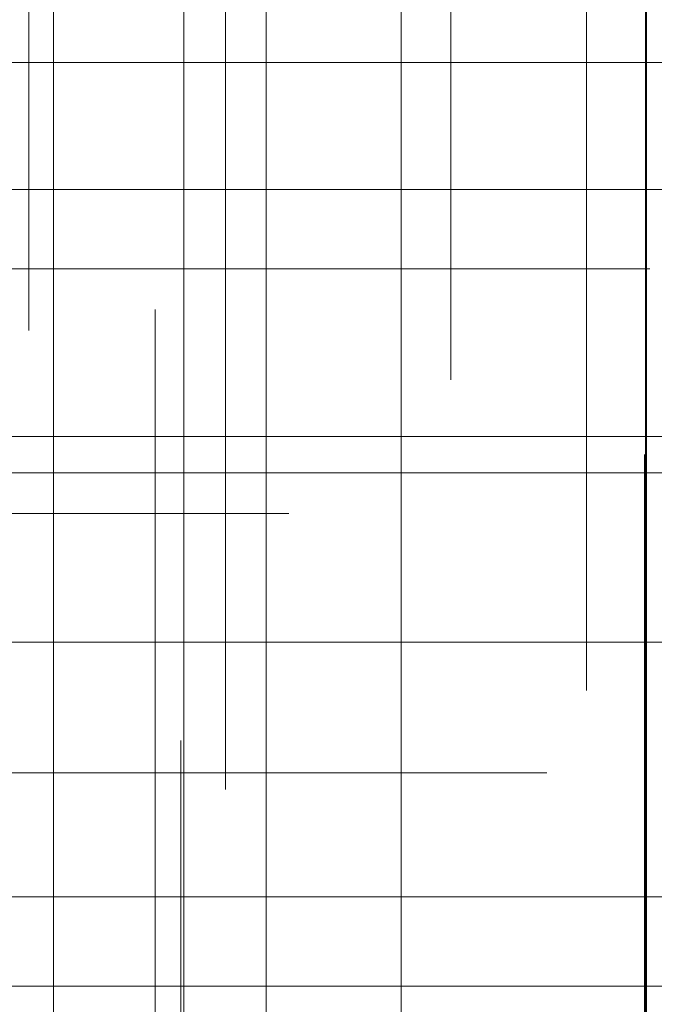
# Model space of a CAD drawing. Header units: millimetres. Extents: x -50 to 901, y -50 to 714.
# Tile 42 of 186: x -19.5 to -16.04, y 1.83 to 7.2. Entities that reach past the tile are written whole.
import ezdxf

# ---------------------------------------------------------------- set-up
doc = ezdxf.new("R2010")
doc.units = ezdxf.units.MM

# ---------------------------------------------------------------- blocks, each defined once
blk = doc.blocks.new('SW_CENTERMARKSYMBOL_60')
at = {"color": 0, "linetype": 'Continuous', "lineweight": 18}
for p, q in [((-5, 0), (-5.9011, 0)), ((0, 0), (-5, 0))]:
    blk.add_line(p, q, dxfattribs=at)
blk = doc.blocks.new('SW_CENTERMARKSYMBOL_61')
at = {"color": 0, "linetype": 'Continuous', "lineweight": 18}
for q in [(0, 5), (-5, 0), (0, -5), (5, 0)]:
    blk.add_line((0, 0), q, dxfattribs=at)
blk = doc.blocks.new('SW_CENTERMARKSYMBOL_88')
at = {"color": 0, "linetype": 'Continuous', "lineweight": 18}
for p, q in [((0, 5), (0, 5.9011)), ((0, 0), (0, 5))]:
    blk.add_line(p, q, dxfattribs=at)
blk = doc.blocks.new('SW_CENTERMARKSYMBOL_99')
at = {"color": 0, "linetype": 'Continuous', "lineweight": 18}
for p, q in [((0, 5), (0, 5.9011)), ((0, 0), (0, 5)), ((0, 0), (-5, 0)), ((0, 0), (0, -5)), ((0, 0), (5, 0))]:
    blk.add_line(p, q, dxfattribs=at)
blk = doc.blocks.new('SW_CENTERMARKSYMBOL_100')
at = {"color": 0, "linetype": 'Continuous', "lineweight": 18}
for p, q in [((-5, 0), (-5.9011, 0)), ((0, 0), (-5, 0))]:
    blk.add_line(p, q, dxfattribs=at)
blk = doc.blocks.new('SW_CENTERMARKSYMBOL_104')
at = {"color": 0, "linetype": 'Continuous', "lineweight": 18}
for p, q in [((0, 0), (0, 5)), ((0, 0), (-5, 0)), ((0, 0), (0, -5)), ((0, 0), (5, 0)), ((0, -5), (0, -5.5549))]:
    blk.add_line(p, q, dxfattribs=at)
blk = doc.blocks.new('SW_CENTERMARKSYMBOL_105')
at = {"color": 0, "linetype": 'Continuous', "lineweight": 18}
for p, q in [((0, 0), (0, -5)), ((0, -5), (0, -5.6463))]:
    blk.add_line(p, q, dxfattribs=at)
blk = doc.blocks.new('SW_CENTERMARKSYMBOL_108')
at = {"color": 0, "linetype": 'Continuous', "lineweight": 18}
for p, q in [((0, 0), (0, -5)), ((0, -5), (0, -5.5549))]:
    blk.add_line(p, q, dxfattribs=at)
blk = doc.blocks.new('SW_CENTERMARKSYMBOL_113')
at = {"color": 0, "linetype": 'Continuous', "lineweight": 18}
for q in [(0, 5), (-5, 0), (0, -5), (5, 0)]:
    blk.add_line((0, 0), q, dxfattribs=at)
blk = doc.blocks.new('SW_CENTERMARKSYMBOL_114')
at = {"color": 0, "linetype": 'Continuous', "lineweight": 18}
for q in [(0, 5), (-5, 0), (0, -5), (5, 0)]:
    blk.add_line((0, 0), q, dxfattribs=at)
blk = doc.blocks.new('SW_CENTERMARKSYMBOL_115')
at = {"color": 0, "linetype": 'Continuous', "lineweight": 18}
for p, q in [((0, 0), (5, 0)), ((5, 0), (5.5209, 0))]:
    blk.add_line(p, q, dxfattribs=at)
blk = doc.blocks.new('SW_CENTERMARKSYMBOL_128')
at = {"color": 0, "linetype": 'Continuous', "lineweight": 18}
for p, q in [((0, 0), (0, -5)), ((0, -5), (0, -5.6463))]:
    blk.add_line(p, q, dxfattribs=at)
blk = doc.blocks.new('SW_CENTERMARKSYMBOL_129')
at = {"color": 0, "linetype": 'Continuous', "lineweight": 18}
for p, q in [((0, 0), (0, -5)), ((0, -5), (0, -5.5209))]:
    blk.add_line(p, q, dxfattribs=at)
blk = doc.blocks.new('SW_CENTERMARKSYMBOL_139')
at = {"color": 0, "linetype": 'Continuous', "lineweight": 18}
for p, q in [((0, 5), (0, 5.5549)), ((0, 0), (0, 5))]:
    blk.add_line(p, q, dxfattribs=at)
blk = doc.blocks.new('SW_CENTERMARKSYMBOL_154')
at = {"color": 0, "linetype": 'Continuous', "lineweight": 18}
for q in [(0, 5), (-5, 0), (0, -5), (5, 0)]:
    blk.add_line((0, 0), q, dxfattribs=at)
blk = doc.blocks.new('SW_CENTERMARKSYMBOL_155')
at = {"color": 0, "linetype": 'Continuous', "lineweight": 18}
blk.add_line((0, 0), (5, 0), dxfattribs=at)
blk = doc.blocks.new('SW_CENTERMARKSYMBOL_156')
at = {"color": 0, "linetype": 'Continuous', "lineweight": 18}
for p, q in [((0, 0), (5, 0)), ((5, 0), (5.5209, 0))]:
    blk.add_line(p, q, dxfattribs=at)
blk = doc.blocks.new('SW_CENTERMARKSYMBOL_157')
at = {"color": 0, "linetype": 'Continuous', "lineweight": 18}
for p, q in [((0, 0), (5, 0)), ((5, 0), (5.6063, 0))]:
    blk.add_line(p, q, dxfattribs=at)
blk = doc.blocks.new('SW_CENTERMARKSYMBOL_160')
at = {"color": 0, "linetype": 'Continuous', "lineweight": 18}
for p, q in [((0, 5), (0, 5.5549)), ((0, 0), (0, 5))]:
    blk.add_line(p, q, dxfattribs=at)
blk = doc.blocks.new('SW_CENTERMARKSYMBOL_623')
at = {"color": 0, "linetype": 'Continuous', "lineweight": 18}
for p, q in [((-5, 0), (-5.9011, 0)), ((0, 0), (-5, 0))]:
    blk.add_line(p, q, dxfattribs=at)
blk = doc.blocks.new('SW_CENTERMARKSYMBOL_624')
at = {"color": 0, "linetype": 'Continuous', "lineweight": 18}
for q in [(0, 5), (-5, 0), (0, -5), (5, 0)]:
    blk.add_line((0, 0), q, dxfattribs=at)
blk = doc.blocks.new('SW_CENTERMARKSYMBOL_651')
at = {"color": 0, "linetype": 'Continuous', "lineweight": 18}
for p, q in [((0, 5), (0, 5.9011)), ((0, 0), (0, 5))]:
    blk.add_line(p, q, dxfattribs=at)
blk = doc.blocks.new('SW_CENTERMARKSYMBOL_662')
at = {"color": 0, "linetype": 'Continuous', "lineweight": 18}
for p, q in [((0, 5), (0, 5.9011)), ((0, 0), (0, 5)), ((0, 0), (-5, 0)), ((0, 0), (0, -5)), ((0, 0), (5, 0))]:
    blk.add_line(p, q, dxfattribs=at)
blk = doc.blocks.new('SW_CENTERMARKSYMBOL_663')
at = {"color": 0, "linetype": 'Continuous', "lineweight": 18}
for p, q in [((-5, 0), (-5.9011, 0)), ((0, 0), (-5, 0))]:
    blk.add_line(p, q, dxfattribs=at)
blk = doc.blocks.new('SW_CENTERMARKSYMBOL_667')
at = {"color": 0, "linetype": 'Continuous', "lineweight": 18}
for p, q in [((0, 0), (0, 5)), ((0, 0), (-5, 0)), ((0, 0), (0, -5)), ((0, 0), (5, 0)), ((0, -5), (0, -5.5549))]:
    blk.add_line(p, q, dxfattribs=at)
blk = doc.blocks.new('SW_CENTERMARKSYMBOL_668')
at = {"color": 0, "linetype": 'Continuous', "lineweight": 18}
for p, q in [((0, 0), (0, -5)), ((0, -5), (0, -5.6463))]:
    blk.add_line(p, q, dxfattribs=at)
blk = doc.blocks.new('SW_CENTERMARKSYMBOL_671')
at = {"color": 0, "linetype": 'Continuous', "lineweight": 18}
for p, q in [((0, 0), (0, -5)), ((0, -5), (0, -5.5549))]:
    blk.add_line(p, q, dxfattribs=at)
blk = doc.blocks.new('SW_CENTERMARKSYMBOL_676')
at = {"color": 0, "linetype": 'Continuous', "lineweight": 18}
for q in [(0, 5), (-5, 0), (0, -5), (5, 0)]:
    blk.add_line((0, 0), q, dxfattribs=at)
blk = doc.blocks.new('SW_CENTERMARKSYMBOL_677')
at = {"color": 0, "linetype": 'Continuous', "lineweight": 18}
for q in [(0, 5), (-5, 0), (0, -5), (5, 0)]:
    blk.add_line((0, 0), q, dxfattribs=at)
blk = doc.blocks.new('SW_CENTERMARKSYMBOL_678')
at = {"color": 0, "linetype": 'Continuous', "lineweight": 18}
for p, q in [((0, 0), (5, 0)), ((5, 0), (5.5209, 0))]:
    blk.add_line(p, q, dxfattribs=at)
blk = doc.blocks.new('SW_CENTERMARKSYMBOL_691')
at = {"color": 0, "linetype": 'Continuous', "lineweight": 18}
for p, q in [((0, 0), (0, -5)), ((0, -5), (0, -5.6463))]:
    blk.add_line(p, q, dxfattribs=at)
blk = doc.blocks.new('SW_CENTERMARKSYMBOL_692')
at = {"color": 0, "linetype": 'Continuous', "lineweight": 18}
for p, q in [((0, 0), (0, -5)), ((0, -5), (0, -5.5209))]:
    blk.add_line(p, q, dxfattribs=at)
blk = doc.blocks.new('SW_CENTERMARKSYMBOL_702')
at = {"color": 0, "linetype": 'Continuous', "lineweight": 18}
for p, q in [((0, 5), (0, 5.5549)), ((0, 0), (0, 5))]:
    blk.add_line(p, q, dxfattribs=at)
blk = doc.blocks.new('SW_CENTERMARKSYMBOL_717')
at = {"color": 0, "linetype": 'Continuous', "lineweight": 18}
for q in [(0, 5), (-5, 0), (0, -5), (5, 0)]:
    blk.add_line((0, 0), q, dxfattribs=at)
blk = doc.blocks.new('SW_CENTERMARKSYMBOL_718')
at = {"color": 0, "linetype": 'Continuous', "lineweight": 18}
blk.add_line((0, 0), (5, 0), dxfattribs=at)
blk = doc.blocks.new('SW_CENTERMARKSYMBOL_719')
at = {"color": 0, "linetype": 'Continuous', "lineweight": 18}
for p, q in [((0, 0), (5, 0)), ((5, 0), (5.5209, 0))]:
    blk.add_line(p, q, dxfattribs=at)
blk = doc.blocks.new('SW_CENTERMARKSYMBOL_720')
at = {"color": 0, "linetype": 'Continuous', "lineweight": 18}
for p, q in [((0, 0), (5, 0)), ((5, 0), (5.6063, 0))]:
    blk.add_line(p, q, dxfattribs=at)
blk = doc.blocks.new('SW_CENTERMARKSYMBOL_723')
at = {"color": 0, "linetype": 'Continuous', "lineweight": 18}
for p, q in [((0, 5), (0, 5.5549)), ((0, 0), (0, 5))]:
    blk.add_line(p, q, dxfattribs=at)
blk = doc.blocks.new('SW_CENTERMARKSYMBOL_1186')
at = {"color": 0, "linetype": 'Continuous', "lineweight": 18}
for p, q in [((-5, 0), (-5.9011, 0)), ((0, 0), (-5, 0))]:
    blk.add_line(p, q, dxfattribs=at)
blk = doc.blocks.new('SW_CENTERMARKSYMBOL_1187')
at = {"color": 0, "linetype": 'Continuous', "lineweight": 18}
for q in [(0, 5), (-5, 0), (0, -5), (5, 0)]:
    blk.add_line((0, 0), q, dxfattribs=at)
blk = doc.blocks.new('SW_CENTERMARKSYMBOL_1214')
at = {"color": 0, "linetype": 'Continuous', "lineweight": 18}
for p, q in [((0, 5), (0, 5.9011)), ((0, 0), (0, 5))]:
    blk.add_line(p, q, dxfattribs=at)
blk = doc.blocks.new('SW_CENTERMARKSYMBOL_1225')
at = {"color": 0, "linetype": 'Continuous', "lineweight": 18}
for p, q in [((0, 5), (0, 5.9011)), ((0, 0), (0, 5)), ((0, 0), (-5, 0)), ((0, 0), (0, -5)), ((0, 0), (5, 0))]:
    blk.add_line(p, q, dxfattribs=at)
blk = doc.blocks.new('SW_CENTERMARKSYMBOL_1226')
at = {"color": 0, "linetype": 'Continuous', "lineweight": 18}
for p, q in [((-5, 0), (-5.9011, 0)), ((0, 0), (-5, 0))]:
    blk.add_line(p, q, dxfattribs=at)
blk = doc.blocks.new('SW_CENTERMARKSYMBOL_1230')
at = {"color": 0, "linetype": 'Continuous', "lineweight": 18}
for p, q in [((0, 0), (0, 5)), ((0, 0), (-5, 0)), ((0, 0), (0, -5)), ((0, 0), (5, 0)), ((0, -5), (0, -5.5549))]:
    blk.add_line(p, q, dxfattribs=at)
blk = doc.blocks.new('SW_CENTERMARKSYMBOL_1231')
at = {"color": 0, "linetype": 'Continuous', "lineweight": 18}
for p, q in [((0, 0), (0, -5)), ((0, -5), (0, -5.6463))]:
    blk.add_line(p, q, dxfattribs=at)
blk = doc.blocks.new('SW_CENTERMARKSYMBOL_1234')
at = {"color": 0, "linetype": 'Continuous', "lineweight": 18}
for p, q in [((0, 0), (0, -5)), ((0, -5), (0, -5.5549))]:
    blk.add_line(p, q, dxfattribs=at)
blk = doc.blocks.new('SW_CENTERMARKSYMBOL_1239')
at = {"color": 0, "linetype": 'Continuous', "lineweight": 18}
for q in [(0, 5), (-5, 0), (0, -5), (5, 0)]:
    blk.add_line((0, 0), q, dxfattribs=at)
blk = doc.blocks.new('SW_CENTERMARKSYMBOL_1240')
at = {"color": 0, "linetype": 'Continuous', "lineweight": 18}
for q in [(0, 5), (-5, 0), (0, -5), (5, 0)]:
    blk.add_line((0, 0), q, dxfattribs=at)
blk = doc.blocks.new('SW_CENTERMARKSYMBOL_1241')
at = {"color": 0, "linetype": 'Continuous', "lineweight": 18}
for p, q in [((0, 0), (5, 0)), ((5, 0), (5.5209, 0))]:
    blk.add_line(p, q, dxfattribs=at)
blk = doc.blocks.new('SW_CENTERMARKSYMBOL_1254')
at = {"color": 0, "linetype": 'Continuous', "lineweight": 18}
for p, q in [((0, 0), (0, -5)), ((0, -5), (0, -5.6463))]:
    blk.add_line(p, q, dxfattribs=at)
blk = doc.blocks.new('SW_CENTERMARKSYMBOL_1255')
at = {"color": 0, "linetype": 'Continuous', "lineweight": 18}
for p, q in [((0, 0), (0, -5)), ((0, -5), (0, -5.5209))]:
    blk.add_line(p, q, dxfattribs=at)
blk = doc.blocks.new('SW_CENTERMARKSYMBOL_1265')
at = {"color": 0, "linetype": 'Continuous', "lineweight": 18}
for p, q in [((0, 5), (0, 5.5549)), ((0, 0), (0, 5))]:
    blk.add_line(p, q, dxfattribs=at)
blk = doc.blocks.new('SW_CENTERMARKSYMBOL_1280')
at = {"color": 0, "linetype": 'Continuous', "lineweight": 18}
for q in [(0, 5), (-5, 0), (0, -5), (5, 0)]:
    blk.add_line((0, 0), q, dxfattribs=at)
blk = doc.blocks.new('SW_CENTERMARKSYMBOL_1281')
at = {"color": 0, "linetype": 'Continuous', "lineweight": 18}
blk.add_line((0, 0), (5, 0), dxfattribs=at)
blk = doc.blocks.new('SW_CENTERMARKSYMBOL_1282')
at = {"color": 0, "linetype": 'Continuous', "lineweight": 18}
for p, q in [((0, 0), (5, 0)), ((5, 0), (5.5209, 0))]:
    blk.add_line(p, q, dxfattribs=at)
blk = doc.blocks.new('SW_CENTERMARKSYMBOL_1283')
at = {"color": 0, "linetype": 'Continuous', "lineweight": 18}
for p, q in [((0, 0), (5, 0)), ((5, 0), (5.6063, 0))]:
    blk.add_line(p, q, dxfattribs=at)
blk = doc.blocks.new('SW_CENTERMARKSYMBOL_1286')
at = {"color": 0, "linetype": 'Continuous', "lineweight": 18}
for p, q in [((0, 5), (0, 5.5549)), ((0, 0), (0, 5))]:
    blk.add_line(p, q, dxfattribs=at)
blk = doc.blocks.new('SW_CENTERMARKSYMBOL_1749')
at = {"color": 0, "linetype": 'Continuous', "lineweight": 18}
for p, q in [((-5, 0), (-5.9011, 0)), ((0, 0), (-5, 0))]:
    blk.add_line(p, q, dxfattribs=at)
blk = doc.blocks.new('SW_CENTERMARKSYMBOL_1750')
at = {"color": 0, "linetype": 'Continuous', "lineweight": 18}
for q in [(0, 5), (-5, 0), (0, -5), (5, 0)]:
    blk.add_line((0, 0), q, dxfattribs=at)
blk = doc.blocks.new('SW_CENTERMARKSYMBOL_1777')
at = {"color": 0, "linetype": 'Continuous', "lineweight": 18}
for p, q in [((0, 5), (0, 5.9011)), ((0, 0), (0, 5))]:
    blk.add_line(p, q, dxfattribs=at)
blk = doc.blocks.new('SW_CENTERMARKSYMBOL_1788')
at = {"color": 0, "linetype": 'Continuous', "lineweight": 18}
for p, q in [((0, 5), (0, 5.9011)), ((0, 0), (0, 5)), ((0, 0), (-5, 0)), ((0, 0), (0, -5)), ((0, 0), (5, 0))]:
    blk.add_line(p, q, dxfattribs=at)
blk = doc.blocks.new('SW_CENTERMARKSYMBOL_1789')
at = {"color": 0, "linetype": 'Continuous', "lineweight": 18}
for p, q in [((-5, 0), (-5.9011, 0)), ((0, 0), (-5, 0))]:
    blk.add_line(p, q, dxfattribs=at)
blk = doc.blocks.new('SW_CENTERMARKSYMBOL_1793')
at = {"color": 0, "linetype": 'Continuous', "lineweight": 18}
for p, q in [((0, 0), (0, 5)), ((0, 0), (-5, 0)), ((0, 0), (0, -5)), ((0, 0), (5, 0)), ((0, -5), (0, -5.5549))]:
    blk.add_line(p, q, dxfattribs=at)
blk = doc.blocks.new('SW_CENTERMARKSYMBOL_1794')
at = {"color": 0, "linetype": 'Continuous', "lineweight": 18}
for p, q in [((0, 0), (0, -5)), ((0, -5), (0, -5.6463))]:
    blk.add_line(p, q, dxfattribs=at)
blk = doc.blocks.new('SW_CENTERMARKSYMBOL_1797')
at = {"color": 0, "linetype": 'Continuous', "lineweight": 18}
for p, q in [((0, 0), (0, -5)), ((0, -5), (0, -5.5549))]:
    blk.add_line(p, q, dxfattribs=at)
blk = doc.blocks.new('SW_CENTERMARKSYMBOL_1802')
at = {"color": 0, "linetype": 'Continuous', "lineweight": 18}
for q in [(0, 5), (-5, 0), (0, -5), (5, 0)]:
    blk.add_line((0, 0), q, dxfattribs=at)
blk = doc.blocks.new('SW_CENTERMARKSYMBOL_1803')
at = {"color": 0, "linetype": 'Continuous', "lineweight": 18}
for q in [(0, 5), (-5, 0), (0, -5), (5, 0)]:
    blk.add_line((0, 0), q, dxfattribs=at)
blk = doc.blocks.new('SW_CENTERMARKSYMBOL_1804')
at = {"color": 0, "linetype": 'Continuous', "lineweight": 18}
for p, q in [((0, 0), (5, 0)), ((5, 0), (5.5209, 0))]:
    blk.add_line(p, q, dxfattribs=at)
blk = doc.blocks.new('SW_CENTERMARKSYMBOL_1817')
at = {"color": 0, "linetype": 'Continuous', "lineweight": 18}
for p, q in [((0, 0), (0, -5)), ((0, -5), (0, -5.6463))]:
    blk.add_line(p, q, dxfattribs=at)
blk = doc.blocks.new('SW_CENTERMARKSYMBOL_1818')
at = {"color": 0, "linetype": 'Continuous', "lineweight": 18}
for p, q in [((0, 0), (0, -5)), ((0, -5), (0, -5.5209))]:
    blk.add_line(p, q, dxfattribs=at)
blk = doc.blocks.new('SW_CENTERMARKSYMBOL_1828')
at = {"color": 0, "linetype": 'Continuous', "lineweight": 18}
for p, q in [((0, 5), (0, 5.5549)), ((0, 0), (0, 5))]:
    blk.add_line(p, q, dxfattribs=at)
blk = doc.blocks.new('SW_CENTERMARKSYMBOL_1843')
at = {"color": 0, "linetype": 'Continuous', "lineweight": 18}
for q in [(0, 5), (-5, 0), (0, -5), (5, 0)]:
    blk.add_line((0, 0), q, dxfattribs=at)
blk = doc.blocks.new('SW_CENTERMARKSYMBOL_1844')
at = {"color": 0, "linetype": 'Continuous', "lineweight": 18}
blk.add_line((0, 0), (5, 0), dxfattribs=at)
blk = doc.blocks.new('SW_CENTERMARKSYMBOL_1845')
at = {"color": 0, "linetype": 'Continuous', "lineweight": 18}
for p, q in [((0, 0), (5, 0)), ((5, 0), (5.5209, 0))]:
    blk.add_line(p, q, dxfattribs=at)
blk = doc.blocks.new('SW_CENTERMARKSYMBOL_1846')
at = {"color": 0, "linetype": 'Continuous', "lineweight": 18}
for p, q in [((0, 0), (5, 0)), ((5, 0), (5.6063, 0))]:
    blk.add_line(p, q, dxfattribs=at)
blk = doc.blocks.new('SW_CENTERMARKSYMBOL_1849')
at = {"color": 0, "linetype": 'Continuous', "lineweight": 18}
for p, q in [((0, 5), (0, 5.5549)), ((0, 0), (0, 5))]:
    blk.add_line(p, q, dxfattribs=at)
blk = doc.blocks.new('SW_CENTERMARKSYMBOL_2312')
at = {"color": 0, "linetype": 'Continuous', "lineweight": 18}
for p, q in [((-5, 0), (-5.9011, 0)), ((0, 0), (-5, 0))]:
    blk.add_line(p, q, dxfattribs=at)
blk = doc.blocks.new('SW_CENTERMARKSYMBOL_2313')
at = {"color": 0, "linetype": 'Continuous', "lineweight": 18}
for q in [(0, 5), (-5, 0), (0, -5), (5, 0)]:
    blk.add_line((0, 0), q, dxfattribs=at)
blk = doc.blocks.new('SW_CENTERMARKSYMBOL_2340')
at = {"color": 0, "linetype": 'Continuous', "lineweight": 18}
for p, q in [((0, 5), (0, 5.9011)), ((0, 0), (0, 5))]:
    blk.add_line(p, q, dxfattribs=at)
blk = doc.blocks.new('SW_CENTERMARKSYMBOL_2351')
at = {"color": 0, "linetype": 'Continuous', "lineweight": 18}
for p, q in [((0, 5), (0, 5.9011)), ((0, 0), (0, 5)), ((0, 0), (-5, 0)), ((0, 0), (0, -5)), ((0, 0), (5, 0))]:
    blk.add_line(p, q, dxfattribs=at)
blk = doc.blocks.new('SW_CENTERMARKSYMBOL_2352')
at = {"color": 0, "linetype": 'Continuous', "lineweight": 18}
for p, q in [((-5, 0), (-5.9011, 0)), ((0, 0), (-5, 0))]:
    blk.add_line(p, q, dxfattribs=at)
blk = doc.blocks.new('SW_CENTERMARKSYMBOL_2356')
at = {"color": 0, "linetype": 'Continuous', "lineweight": 18}
for p, q in [((0, 0), (0, 5)), ((0, 0), (-5, 0)), ((0, 0), (0, -5)), ((0, 0), (5, 0)), ((0, -5), (0, -5.5549))]:
    blk.add_line(p, q, dxfattribs=at)
blk = doc.blocks.new('SW_CENTERMARKSYMBOL_2357')
at = {"color": 0, "linetype": 'Continuous', "lineweight": 18}
for p, q in [((0, 0), (0, -5)), ((0, -5), (0, -5.6463))]:
    blk.add_line(p, q, dxfattribs=at)
blk = doc.blocks.new('SW_CENTERMARKSYMBOL_2360')
at = {"color": 0, "linetype": 'Continuous', "lineweight": 18}
for p, q in [((0, 0), (0, -5)), ((0, -5), (0, -5.5549))]:
    blk.add_line(p, q, dxfattribs=at)
blk = doc.blocks.new('SW_CENTERMARKSYMBOL_2365')
at = {"color": 0, "linetype": 'Continuous', "lineweight": 18}
for q in [(0, 5), (-5, 0), (0, -5), (5, 0)]:
    blk.add_line((0, 0), q, dxfattribs=at)
blk = doc.blocks.new('SW_CENTERMARKSYMBOL_2366')
at = {"color": 0, "linetype": 'Continuous', "lineweight": 18}
for q in [(0, 5), (-5, 0), (0, -5), (5, 0)]:
    blk.add_line((0, 0), q, dxfattribs=at)
blk = doc.blocks.new('SW_CENTERMARKSYMBOL_2367')
at = {"color": 0, "linetype": 'Continuous', "lineweight": 18}
for p, q in [((0, 0), (5, 0)), ((5, 0), (5.5209, 0))]:
    blk.add_line(p, q, dxfattribs=at)
blk = doc.blocks.new('SW_CENTERMARKSYMBOL_2380')
at = {"color": 0, "linetype": 'Continuous', "lineweight": 18}
for p, q in [((0, 0), (0, -5)), ((0, -5), (0, -5.6463))]:
    blk.add_line(p, q, dxfattribs=at)
blk = doc.blocks.new('SW_CENTERMARKSYMBOL_2381')
at = {"color": 0, "linetype": 'Continuous', "lineweight": 18}
for p, q in [((0, 0), (0, -5)), ((0, -5), (0, -5.5209))]:
    blk.add_line(p, q, dxfattribs=at)
blk = doc.blocks.new('SW_CENTERMARKSYMBOL_2391')
at = {"color": 0, "linetype": 'Continuous', "lineweight": 18}
for p, q in [((0, 5), (0, 5.5549)), ((0, 0), (0, 5))]:
    blk.add_line(p, q, dxfattribs=at)
blk = doc.blocks.new('SW_CENTERMARKSYMBOL_2406')
at = {"color": 0, "linetype": 'Continuous', "lineweight": 18}
for q in [(0, 5), (-5, 0), (0, -5), (5, 0)]:
    blk.add_line((0, 0), q, dxfattribs=at)
blk = doc.blocks.new('SW_CENTERMARKSYMBOL_2407')
at = {"color": 0, "linetype": 'Continuous', "lineweight": 18}
blk.add_line((0, 0), (5, 0), dxfattribs=at)
blk = doc.blocks.new('SW_CENTERMARKSYMBOL_2408')
at = {"color": 0, "linetype": 'Continuous', "lineweight": 18}
for p, q in [((0, 0), (5, 0)), ((5, 0), (5.5209, 0))]:
    blk.add_line(p, q, dxfattribs=at)
blk = doc.blocks.new('SW_CENTERMARKSYMBOL_2409')
at = {"color": 0, "linetype": 'Continuous', "lineweight": 18}
for p, q in [((0, 0), (5, 0)), ((5, 0), (5.6063, 0))]:
    blk.add_line(p, q, dxfattribs=at)
blk = doc.blocks.new('SW_CENTERMARKSYMBOL_2412')
at = {"color": 0, "linetype": 'Continuous', "lineweight": 18}
for p, q in [((0, 5), (0, 5.5549)), ((0, 0), (0, 5))]:
    blk.add_line(p, q, dxfattribs=at)

msp = doc.modelspace()

# ---------------------------------------------------------------- linework, layer by layer
at = {"color": 7, "linetype": 'Continuous', "lineweight": 25}
for radius in [45, 45, 45, 45, 45, 43.8964, 43.8964, 43.8964, 43.8964, 43.8964, 43.6219, 43.6219, 43.6219, 43.6219, 43.6219, 42.2814, 42.2814, 42.2814, 42.2814, 42.2814, 35.2814, 35.2814, 35.2814, 35.2814, 35.2814, 33.2814, 33.2814, 33.2814, 33.2814, 33.2814]:
    msp.add_circle((0, 0), radius, dxfattribs=at)
msp.add_arc((0, 0), 50, 94.01152, 175.98848, dxfattribs=at)
msp.add_arc((0, 0), 50, 94.01152, 175.98848, dxfattribs=at)
msp.add_arc((0, 0), 50, 94.01152, 175.98848, dxfattribs=at)
msp.add_arc((0, 0), 50, 94.01152, 175.98848, dxfattribs=at)
msp.add_arc((0, 0), 50, 94.01152, 175.98848, dxfattribs=at)

# ---------------------------------------------------------------- block references
at = {"color": 7, "linetype": 'Continuous', "lineweight": 18}
for name, p in [('SW_CENTERMARKSYMBOL_129', (-19.4533, 11.029)), ('SW_CENTERMARKSYMBOL_692', (-19.4533, 11.029)), ('SW_CENTERMARKSYMBOL_1255', (-19.4533, 11.029)), ('SW_CENTERMARKSYMBOL_1818', (-19.4533, 11.029)), ('SW_CENTERMARKSYMBOL_2381', (-19.4533, 11.029)), ('SW_CENTERMARKSYMBOL_128', (-17.1501, 10.8838)), ('SW_CENTERMARKSYMBOL_691', (-17.1501, 10.8838)), ('SW_CENTERMARKSYMBOL_1254', (-17.1501, 10.8838)), ('SW_CENTERMARKSYMBOL_1817', (-17.1501, 10.8838)), ('SW_CENTERMARKSYMBOL_2380', (-17.1501, 10.8838)), ('SW_CENTERMARKSYMBOL_108', (-16.4101, 9.0978)), ('SW_CENTERMARKSYMBOL_671', (-16.4101, 9.0978)), ('SW_CENTERMARKSYMBOL_1234', (-16.4101, 9.0978)), ('SW_CENTERMARKSYMBOL_1797', (-16.4101, 9.0978)), ('SW_CENTERMARKSYMBOL_2360', (-16.4101, 9.0978)), ('SW_CENTERMARKSYMBOL_105', (-18.379, 8.6485)), ('SW_CENTERMARKSYMBOL_668', (-18.379, 8.6485)), ('SW_CENTERMARKSYMBOL_1231', (-18.379, 8.6485)), ('SW_CENTERMARKSYMBOL_1794', (-18.379, 8.6485)), ('SW_CENTERMARKSYMBOL_2357', (-18.379, 8.6485)), ('SW_CENTERMARKSYMBOL_104', (-17.421, 6.9693)), ('SW_CENTERMARKSYMBOL_667', (-17.421, 6.9693)), ('SW_CENTERMARKSYMBOL_1230', (-17.421, 6.9693)), ('SW_CENTERMARKSYMBOL_1793', (-17.421, 6.9693)), ('SW_CENTERMARKSYMBOL_2356', (-17.421, 6.9693)), ('SW_CENTERMARKSYMBOL_114', (-19.318, 6.2768)), ('SW_CENTERMARKSYMBOL_677', (-19.318, 6.2768)), ('SW_CENTERMARKSYMBOL_1240', (-19.318, 6.2768)), ('SW_CENTERMARKSYMBOL_1803', (-19.318, 6.2768)), ('SW_CENTERMARKSYMBOL_2366', (-19.318, 6.2768)), ('SW_CENTERMARKSYMBOL_115', (-21.5849, 5.8447)), ('SW_CENTERMARKSYMBOL_678', (-21.5849, 5.8447)), ('SW_CENTERMARKSYMBOL_1241', (-21.5849, 5.8447)), ('SW_CENTERMARKSYMBOL_1804', (-21.5849, 5.8447)), ('SW_CENTERMARKSYMBOL_2367', (-21.5849, 5.8447)), ('SW_CENTERMARKSYMBOL_61', (-16.0823, 4.9289)), ('SW_CENTERMARKSYMBOL_624', (-16.0823, 4.9289)), ('SW_CENTERMARKSYMBOL_1187', (-16.0823, 4.9289)), ('SW_CENTERMARKSYMBOL_1750', (-16.0823, 4.9289)), ('SW_CENTERMARKSYMBOL_2313', (-16.0823, 4.9289)), ('SW_CENTERMARKSYMBOL_60', (-13.0823, 4.9289)), ('SW_CENTERMARKSYMBOL_623', (-13.0823, 4.9289)), ('SW_CENTERMARKSYMBOL_1186', (-13.0823, 4.9289)), ('SW_CENTERMARKSYMBOL_1749', (-13.0823, 4.9289)), ('SW_CENTERMARKSYMBOL_2312', (-13.0823, 4.9289)), ('SW_CENTERMARKSYMBOL_113', (-18.1571, 4.7309)), ('SW_CENTERMARKSYMBOL_676', (-18.1571, 4.7309)), ('SW_CENTERMARKSYMBOL_1239', (-18.1571, 4.7309)), ('SW_CENTERMARKSYMBOL_1802', (-18.1571, 4.7309)), ('SW_CENTERMARKSYMBOL_2365', (-18.1571, 4.7309)), ('SW_CENTERMARKSYMBOL_157', (-23.6413, 4.5098)), ('SW_CENTERMARKSYMBOL_720', (-23.6413, 4.5098)), ('SW_CENTERMARKSYMBOL_1283', (-23.6413, 4.5098)), ('SW_CENTERMARKSYMBOL_1846', (-23.6413, 4.5098)), ('SW_CENTERMARKSYMBOL_2409', (-23.6413, 4.5098)), ('SW_CENTERMARKSYMBOL_155', (-19.9524, 3.8061)), ('SW_CENTERMARKSYMBOL_718', (-19.9524, 3.8061)), ('SW_CENTERMARKSYMBOL_1281', (-19.9524, 3.8061)), ('SW_CENTERMARKSYMBOL_1844', (-19.9524, 3.8061)), ('SW_CENTERMARKSYMBOL_2407', (-19.9524, 3.8061)), ('SW_CENTERMARKSYMBOL_156', (-22.1473, 3.0933)), ('SW_CENTERMARKSYMBOL_719', (-22.1473, 3.0933)), ('SW_CENTERMARKSYMBOL_1282', (-22.1473, 3.0933)), ('SW_CENTERMARKSYMBOL_1845', (-22.1473, 3.0933)), ('SW_CENTERMARKSYMBOL_2408', (-22.1473, 3.0933)), ('SW_CENTERMARKSYMBOL_154', (-18.6068, 2.4179)), ('SW_CENTERMARKSYMBOL_717', (-18.6068, 2.4179)), ('SW_CENTERMARKSYMBOL_1280', (-18.6068, 2.4179)), ('SW_CENTERMARKSYMBOL_1843', (-18.6068, 2.4179)), ('SW_CENTERMARKSYMBOL_2406', (-18.6068, 2.4179)), ('SW_CENTERMARKSYMBOL_99', (-16.0876, 1.9289)), ('SW_CENTERMARKSYMBOL_662', (-16.0876, 1.9289)), ('SW_CENTERMARKSYMBOL_1225', (-16.0876, 1.9289)), ('SW_CENTERMARKSYMBOL_1788', (-16.0876, 1.9289)), ('SW_CENTERMARKSYMBOL_2351', (-16.0876, 1.9289)), ('SW_CENTERMARKSYMBOL_100', (-13.0876, 1.9289)), ('SW_CENTERMARKSYMBOL_663', (-13.0876, 1.9289)), ('SW_CENTERMARKSYMBOL_1226', (-13.0876, 1.9289)), ('SW_CENTERMARKSYMBOL_1789', (-13.0876, 1.9289)), ('SW_CENTERMARKSYMBOL_2352', (-13.0876, 1.9289)), ('SW_CENTERMARKSYMBOL_160', (-18.7632, 0.0668)), ('SW_CENTERMARKSYMBOL_723', (-18.7632, 0.0668)), ('SW_CENTERMARKSYMBOL_1286', (-18.7632, 0.0668)), ('SW_CENTERMARKSYMBOL_1849', (-18.7632, 0.0668)), ('SW_CENTERMARKSYMBOL_2412', (-18.7632, 0.0668)), ('SW_CENTERMARKSYMBOL_88', (-16.0929, -1.0711)), ('SW_CENTERMARKSYMBOL_651', (-16.0929, -1.0711)), ('SW_CENTERMARKSYMBOL_1214', (-16.0929, -1.0711)), ('SW_CENTERMARKSYMBOL_1777', (-16.0929, -1.0711)), ('SW_CENTERMARKSYMBOL_2340', (-16.0929, -1.0711)), ('SW_CENTERMARKSYMBOL_139', (-18.6236, -2.2854)), ('SW_CENTERMARKSYMBOL_702', (-18.6236, -2.2854)), ('SW_CENTERMARKSYMBOL_1265', (-18.6236, -2.2854)), ('SW_CENTERMARKSYMBOL_1828', (-18.6236, -2.2854)), ('SW_CENTERMARKSYMBOL_2391', (-18.6236, -2.2854))]:
    msp.add_blockref(name, p, dxfattribs=at)

doc.saveas('drawing.dxf')
